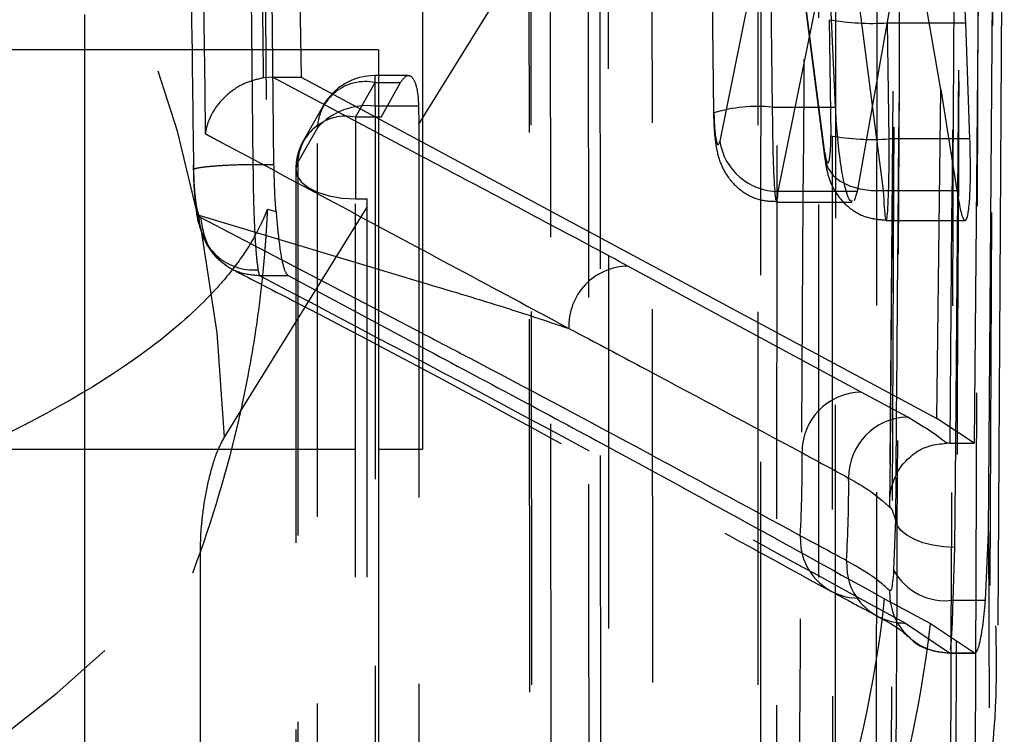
# Model space of a CAD drawing. Extents: x 40 to 416, y 16 to 281.
# Tile 32 of 41: x 249.8 to 253.15, y 242.71 to 245.14. Entities that reach past the tile are written whole.
import ezdxf

# ---------------------------------------------------------------- set-up
doc = ezdxf.new("R2010")
doc.units = 0
doc.linetypes.add('HIDDEN', pattern=[1.905, 1.27, -0.635])
doc.layers.get('0').update_dxf_attribs({"linetype": 'CONTINUOUS'})

msp = doc.modelspace()

# ---------------------------------------------------------------- linework, layer by layer
at = {"color": 7, "linetype": 'HIDDEN'}
for p, q in [((250.53306, 249.71853), (250.59029, 244.65127)), ((250.66178, 244.65127), (250.6082, 249.71853)), ((250.69806, 249.32673), (250.75381, 244.94815)), ((252.80024, 248.70996), (252.75606, 243.50159)), ((252.98181, 243.70212), (253.02124, 248.57755)), ((253.12184, 248.29739), (253.09587, 242.80175)), ((253.04851, 242.60413), (253.06981, 248.13935)), ((252.71434, 247.3454), (252.71055, 241.81934)), ((252.56346, 241.57157), (252.56213, 247.05901)), ((251.94734, 246.06316), (251.95103, 240.72407)), ((252.3089, 246.0547), (252.3076, 241.4391)), ((251.52881, 246.02939), (251.5325, 240.48737)), ((251.15435, 244.7877), (251.77189, 245.78104)), ((251.77525, 240.48585), (251.77189, 245.78104)), ((252.39413, 245.79197), (252.17901, 244.73073)), ((252.53663, 244.69016), (252.39413, 245.79197)), ((252.39671, 245.75175), (252.53677, 244.66886)), ((252.60806, 245.54465), (252.73512, 244.56221)), ((252.3775, 244.55924), (252.55225, 245.42134)), ((252.35206, 245.27278), (252.35746, 244.84587)), ((252.15207, 245.25501), (252.15748, 244.8281)), ((252.15897, 244.82627), (252.15357, 245.25318)), ((252.55162, 245.14372), (252.55662, 244.74868)), ((252.7551, 244.7378), (252.75011, 245.13284)), ((252.75011, 245.13284), (252.8919, 245.13284)), ((250.01705, 245.04133), (249.51705, 245.04133)), ((250.65732, 244.94815), (250.62647, 244.94584)), ((250.65732, 244.94815), (250.75381, 244.94815)), ((251.16705, 244.67726), (250.65732, 244.94815)), ((250.75381, 244.94815), (251.16705, 244.72637)), ((251.11882, 244.95361), (251.00569, 244.95361)), ((251.00569, 244.8497), (251.00569, 244.95276)), ((250.93886, 244.81195), (251.00569, 244.92969)), ((251.00569, 244.92969), (251.09242, 244.92969)), ((251.02636, 244.81195), (251.09242, 244.92969)), ((250.82961, 244.85072), (250.76277, 244.73298)), ((251.15369, 244.8497), (251.00569, 244.8497)), ((251.15369, 244.8497), (251.15435, 244.7877)), ((252.35746, 244.84587), (252.57297, 244.84587)), ((251.02636, 244.81195), (250.93886, 244.81195)), ((250.93886, 244.81195), (250.93886, 244.53378)), ((250.80957, 244.77614), (250.74275, 244.65841)), ((251.15435, 244.7877), (251.15635, 239.71528)), ((252.95779, 244.7378), (252.7551, 244.7378)), ((252.53663, 244.69016), (252.53677, 244.66886)), ((250.59029, 244.65127), (250.59027, 244.65127)), ((250.59029, 244.65127), (250.66178, 244.65127)), ((250.73596, 244.6328), (250.7377, 239.5359)), ((250.93886, 244.53378), (250.97884, 244.53378)), ((250.97898, 244.50547), (250.97884, 244.53378)), ((252.60974, 244.55924), (252.3775, 244.55924)), ((252.73512, 244.56221), (252.98585, 244.56221)), ((250.4931, 243.72305), (250.97898, 244.50547)), ((250.63914, 244.49862), (250.66894, 244.49046)), ((250.98053, 239.43688), (250.97898, 244.50547)), ((252.37196, 244.52301), (252.62962, 244.52301)), ((250.41188, 244.47088), (250.40627, 244.47891)), ((250.40627, 244.47891), (251.16705, 244.24908)), ((251.16705, 244.07557), (250.41188, 244.47088)), ((252.74499, 244.46066), (253.01361, 244.46066)), ((250.61289, 244.27303), (250.61294, 244.27299)), ((250.61289, 244.27303), (250.71004, 244.27303)), ((250.71004, 244.27303), (251.16705, 244.02816)), ((249.66705, 243.68145), (251.01705, 243.68145)), ((250.41431, 238.84581), (250.4117, 243.33792)), ((252.65386, 243.17511), (252.81087, 243.09016)), ((252.71255, 243.11503), (252.7167, 243.1128)), ((252.81087, 243.09016), (252.96011, 242.98891)), ((253.0945, 243.08078), (253.09587, 242.80175)), ((252.96011, 242.98891), (252.96098, 242.99134)), ((252.96011, 242.98891), (253.04588, 242.98891)), ((252.96098, 242.98799), (253.04822, 242.98799))]:
    msp.add_line(p, q, dxfattribs=at)
at = {"color": 7, "linetype": 'CONTINUOUS'}
for p, q in [((253.12598, 243.0833), (253.14712, 246.58736)), ((253.09293, 243.39882), (253.11752, 246.5411)), ((253.06915, 246.46549), (253.04502, 243.70212)), ((251.16705, 245.56322), (251.16705, 243.68145)), ((252.82105, 245.54465), (252.64619, 244.55924)), ((252.93088, 244.90625), (252.82105, 245.54465)), ((252.57297, 244.84587), (252.55317, 245.27278)), ((250.01705, 245.16109), (250.01705, 241.05426)), ((253.0301, 244.7378), (253.01573, 245.13284)), ((251.01705, 245.04133), (250.01705, 245.04133)), ((251.01705, 245.04133), (251.01705, 238.69133)), ((252.91774, 243.78681), (252.93088, 244.90625)), ((252.93088, 244.90625), (252.98585, 244.56221)), ((251.16705, 244.72637), (252.91774, 243.78681)), ((252.64619, 244.55924), (252.63573, 244.52675)), ((252.66002, 243.87634), (251.86633, 244.30513)), ((252.81855, 243.79054), (252.66002, 243.87634)), ((253.04502, 243.70212), (252.91774, 243.78681)), ((252.96122, 243.70212), (252.95019, 243.70209)), ((252.96122, 243.70212), (253.04502, 243.70212)), ((251.01705, 243.68145), (251.16705, 243.68145)), ((252.7645, 243.4776), (252.75786, 243.48656)), ((252.7645, 243.4776), (252.77639, 243.44151)), ((252.77639, 243.44151), (252.77047, 243.27066)), ((253.08321, 243.16778), (253.09293, 243.39882)), ((252.97292, 243.16778), (252.97895, 243.34765)), ((252.73986, 243.17273), (252.8959, 243.08833)), ((252.97292, 243.16778), (253.08321, 243.16778)), ((252.8959, 243.08833), (253.04588, 242.98891))]:
    msp.add_line(p, q, dxfattribs=at)
at = {"color": 8, "linetype": 'CONTINUOUS'}
for p, q in [((252.8919, 245.13284), (253.01573, 245.13284)), ((253.0301, 244.7378), (252.95779, 244.7378)), ((252.64619, 244.55924), (252.60974, 244.55924)), ((252.97895, 243.34765), (252.98181, 243.70212)), ((252.77758, 243.58586), (252.77639, 243.44151)), ((253.09293, 243.39882), (253.0945, 243.08078))]:
    msp.add_line(p, q, dxfattribs=at)
at = {"color": 7, "linetype": 'HIDDEN', "flags": 128}
for points in [[(252.57332, 247.643), (252.57218, 244.61028), (252.57054, 241.61834)], [(252.31828, 247.44898), (252.31827, 247.09459), (252.31818, 245.67703), (252.31725, 241.46112)], [(252.51517, 241.33994), (252.51574, 244.35067), (252.51583, 247.32708)], [(251.79856, 246.24635), (251.80046, 243.43635), (251.80235, 240.66681)], [(251.60626, 240.59326), (251.60602, 240.9476), (251.60505, 242.36497), (251.60245, 246.17276)], [(251.5356, 246.05502), (251.53583, 245.70068), (251.53677, 244.28331), (251.53927, 240.51305)], [(251.73536, 240.38841), (251.73352, 243.17667), (251.73171, 245.93043)], [(251.00569, 244.8497), (251.00665, 242.26223), (251.00761, 239.71528)], [(250.81153, 239.64178), (250.81139, 239.99612), (250.81085, 241.41349), (250.80957, 244.77614)], [(252.53677, 244.66886), (252.53773, 244.66305), (252.54716, 244.63728), (252.56452, 244.61393), (252.5891, 244.59397), (252.61984, 244.57827), (252.65545, 244.56748), (252.69443, 244.56205), (252.73512, 244.56221)], [(250.74275, 244.65841), (250.73597, 244.63601), (250.73978, 244.61345), (250.75399, 244.5919), (250.77785, 244.57248), (250.81012, 244.55623), (250.84911, 244.54397), (250.89278, 244.53636), (250.93886, 244.53378)], [(250.74275, 244.65841), (250.74287, 244.30407), (250.74336, 242.8867), (250.74452, 239.56157)], [(250.9406, 239.43688), (250.93972, 242.00251), (250.93886, 244.53378)]]:
    msp.add_lwpolyline(points, dxfattribs=at)
at = {"color": 7, "linetype": 'CONTINUOUS', "flags": 128}
msp.add_lwpolyline([(252.97895, 243.34765), (252.94099, 243.34964), (252.90437, 243.35506), (252.87038, 243.36372), (252.84022, 243.3753), (252.81495, 243.3894), (252.79547, 243.40552), (252.78247, 243.4231), (252.77639, 243.44151)], dxfattribs=at)
at = {"color": 8, "linetype": 'CONTINUOUS', "flags": 128}
for points in [[(252.45294, 243.38747), (252.45472, 243.34636), (252.45903, 243.32496)], [(252.61006, 243.30241), (252.61185, 243.26132), (252.61651, 243.23857)], [(252.76028, 243.15808), (252.76018, 243.15871), (252.75792, 243.19948)]]:
    msp.add_lwpolyline(points, dxfattribs=at)
at = {"color": 7, "linetype": 'HIDDEN'}
for centre, radius, start, end in [((246.19068, 243.59654), 4.30428, 1.68435, 75.39953), ((252.69763, 245.99116), 0.85992, 260.22421, 273.4988), ((250.9728, 244.76968), 0.16335, 78.38491, 177.73319), ((251.00569, 244.75061), 0.203, 90, 150.42182), ((250.98014, 244.61959), 0.23152, 83.66484, 137.4534), ((252.30577, 244.35454), 0.49404, 83.99395, 107.28526), ((250.90598, 244.65194), 0.16335, 78.3853, 177.7311), ((250.93886, 244.63287), 0.203, 150.42297, 180.01931), ((252.70262, 245.5961), 0.8599, 260.22408, 273.49893), ((252.37835, 244.76085), 0.20161, 188.59211, 269.75636), ((250.59213, 244.47792), 0.18587, 179.69556, 274.68975), ((247.27728, 246.00051), 4.11266, 268.84396, 319.65315), ((252.65199, 243.37428), 0.19917, 194.3352, 270.53708), ((252.80947, 243.28948), 0.19956, 194.78052, 240.94409), ((252.9588, 243.18997), 0.20107, 189.12562, 270.37201), ((252.80882, 243.28886), 0.19871, 242.38092, 270.59183)]:
    msp.add_arc(centre, radius, start, end, dxfattribs=at)
at = {"color": 7, "linetype": 'CONTINUOUS'}
for centre, radius, start, end in [((251.86932, 244.10097), 0.20418, 90.84003, 182.27233), ((252.66294, 243.67221), 0.20415, 90.81986, 180.71884), ((252.82152, 243.5864), 0.20416, 90.83209, 180.73503), ((248.37321, 243.61339), 4.08598, 356.83041, 0.78898), ((248.55279, 243.54863), 4.06474, 356.52729, 0.49555), ((252.94664, 243.36671), 0.20066, 208.59754, 277.52395)]:
    msp.add_arc(centre, radius, start, end, dxfattribs=at)
at = {"color": 8, "linetype": 'CONTINUOUS'}
for centre, radius, start, end in [((248.6706, 243.61233), 4.09294, 304.98001, 353.83421), ((248.81524, 243.55544), 4.1073, 302.41657, 353.4699)]:
    msp.add_arc(centre, radius, start, end, dxfattribs=at)
at = {"color": 7, "linetype": 'HIDDEN'}
for centre, major_axis, ratio, start_param, end_param in [((252.36977, 244.82301), (-0.0022, 0.3), 0.0405764, 1.4942155, 3.6378704), ((252.17128, 244.81865), (-0.00223, 0.1), 0.1216762, 1.491801, 3.635456), ((252.54431, 244.75631), (-0.00223, 0.1), 0.1216762, 2.2909094, 4.6333937), ((252.7428, 244.76066), (-0.0022, 0.3), 0.0405764, 2.2933239, 4.6358082)]:
    msp.add_ellipse(centre, major_axis=major_axis, ratio=ratio, start_param=start_param, end_param=end_param, dxfattribs=at)
for points, knots in [([(250.58914, 249.95195), (250.59685, 249.03279), (250.6121, 247.21485), (250.63019, 245.39723), (250.63914, 244.49862)], [0, 0, 0, 0, 0.5056107, 1, 1, 1, 1]), ([(250.3892, 244.631), (250.38748, 244.7659), (250.37889, 245.44039), (250.35844, 247.12946), (250.34219, 248.68365), (250.33158, 249.69825)], [0, 0, 0, 0, 0.0798653, 0.3993267, 1, 1, 1, 1]), ([(250.36946, 249.53283), (250.37838, 248.739), (250.39627, 247.14656), (250.41748, 245.55414), (250.42812, 244.75555)], [0, 0, 0, 0, 0.4984977, 1, 1, 1, 1]), ([(250.62647, 244.94584), (250.62646, 244.94661), (250.61657, 245.67784), (250.59791, 247.13815), (250.58105, 248.59815), (250.57304, 249.32749), (250.57304, 249.32787)], [0, 0, 0, 0, 0.0005262, 0.5006433, 0.9997387, 1, 1, 1, 1]), ([(253.00868, 248.74358), (253.00428, 247.69395), (252.99559, 245.62372), (252.98577, 243.55349), (252.98093, 242.5329)], [0, 0, 0, 0, 0.50701135, 1, 1, 1, 1]), ([(252.75799, 243.50061), (252.76539, 244.34505), (252.78061, 246.08045), (252.79459, 247.81585), (252.80177, 248.70681)], [0, 0, 0, 0, 0.486596, 1, 1, 1, 1]), ([(252.8186, 248.67195), (252.8177, 248.55381), (252.81318, 247.96312), (252.80001, 246.26776), (252.78682, 244.69053), (252.77758, 243.58586)], [0, 0, 0, 0, 0.0696834, 0.3484163, 1, 1, 1, 1]), ([(252.77837, 242.44111), (252.78323, 243.46183), (252.79309, 245.53229), (252.80181, 247.60274), (252.80624, 248.65248)], [0, 0, 0, 0, 0.49298813, 1, 1, 1, 1]), ([(252.78677, 248.58773), (252.78632, 248.46959), (252.78405, 247.87889), (252.77594, 245.807), (252.76739, 243.85323), (252.76091, 242.37203)], [0, 0, 0, 0, 0.0570204, 0.2851024, 1, 1, 1, 1]), ([(253.00238, 248.579), (252.99579, 247.7657), (252.98262, 246.14007), (252.96835, 244.51444), (252.96122, 243.70212)], [0, 0, 0, 0, 0.5002989, 1, 1, 1, 1]), ([(252.96329, 242.26455), (252.96792, 243.31473), (252.97703, 245.3864), (252.98506, 247.45807), (252.98902, 248.47956)], [0, 0, 0, 0, 0.50692727, 1, 1, 1, 1]), ([(252.37207, 241.54018), (252.37216, 241.65831), (252.37257, 242.24896), (252.37385, 244.25743), (252.37462, 246.14775), (252.3752, 247.56556)], [0, 0, 0, 0, 0.0588164, 0.2940817, 1, 1, 1, 1]), ([(252.47706, 246.91473), (252.47041, 245.8579), (252.45883, 244.01642), (252.44642, 242.1735), (252.44113, 241.38823)], [0, 0, 0, 0, 0.5738991, 1, 1, 1, 1]), ([(250.62647, 244.94584), (250.60712, 244.94138), (250.56856, 244.93249), (250.51246, 244.89963), (250.45898, 244.84688), (250.43517, 244.79468), (250.429, 244.76203), (250.42821, 244.75617), (250.42812, 244.75555)], [0, 0, 0, 0, 0.1649522, 0.3287164, 0.5820269, 0.9249398, 0.9920051, 1, 1, 1, 1]), ([(251.09242, 244.92969), (251.09881, 244.93868), (251.11157, 244.95667), (251.1302, 244.95313), (251.14487, 244.9267), (251.15218, 244.88765), (251.15333, 244.85881), (251.15369, 244.8497)], [0, 0, 0, 0, 0.2279207, 0.4558737, 0.681784, 0.8994846, 1, 1, 1, 1]), ([(252.15748, 244.8281), (252.15791, 244.81194), (252.15888, 244.77528), (252.16433, 244.72054), (252.1742, 244.6695), (252.20228, 244.60879), (252.24897, 244.56007), (252.30967, 244.52768), (252.35221, 244.52598), (252.37156, 244.52521)], [0, 0, 0, 0, 0.1096551, 0.2487518, 0.4108379, 0.5425975, 0.7107884, 0.8684177, 1, 1, 1, 1]), ([(250.42812, 244.75555), (250.44655, 244.74575), (250.69495, 244.61374), (250.94009, 244.48203), (251.16705, 244.36009)], [0, 0, 0, 0, 0.074183, 1, 1, 1, 1]), ([(252.53677, 244.66886), (252.53925, 244.65245), (252.54416, 244.61993), (252.56569, 244.56181), (252.61007, 244.50643), (252.67414, 244.46779), (252.72099, 244.4636), (252.74355, 244.46158)], [0, 0, 0, 0, 0.1768039, 0.350268, 0.5833384, 0.7993499, 1, 1, 1, 1]), ([(250.3892, 244.631), (250.38808, 244.63214), (250.38626, 244.63401), (250.39376, 244.63773), (250.41481, 244.64204), (250.46106, 244.64662), (250.5218, 244.65022), (250.56745, 244.65092), (250.59027, 244.65127)], [0, 0, 0, 0, 0.1288107, 0.2104737, 0.407862, 0.6052496, 0.8026225, 1, 1, 1, 1]), ([(250.38716, 244.64993), (250.38738, 244.63115), (250.38791, 244.58481), (250.39484, 244.50932), (250.40129, 244.45345), (250.41758, 244.41583), (250.42276, 244.40388)], [0, 0, 0, 0, 0.2048276, 0.5055798, 0.842923, 1, 1, 1, 1]), ([(250.40627, 244.47891), (250.404, 244.48614), (250.39947, 244.50061), (250.39399, 244.54003), (250.39032, 244.5852), (250.38956, 244.61655), (250.3892, 244.631)], [0, 0, 0, 0, 0.2599227, 0.519957, 0.7787269, 1, 1, 1, 1]), ([(250.59027, 244.65127), (250.59063, 244.61743), (250.5914, 244.54376), (250.59505, 244.43731), (250.60053, 244.34403), (250.60506, 244.30979), (250.60733, 244.29268)], [0, 0, 0, 0, 0.2203608, 0.4798115, 0.7401017, 1, 1, 1, 1]), ([(250.66894, 244.49046), (250.66776, 244.5064), (250.66398, 244.55781), (250.66268, 244.61311), (250.66178, 244.65127)], [0, 0, 0, 0, 0.31010666, 1, 1, 1, 1]), ([(250.63914, 244.49862), (250.6386, 244.49721), (250.63798, 244.49558), (250.63703, 244.49311), (250.63599, 244.49045), (250.63399, 244.48541), (250.63053, 244.47696), (250.62456, 244.46307), (250.61401, 244.44026), (250.59458, 244.4027), (250.55684, 244.34052), (250.50868, 244.2768), (250.41249, 244.16856), (250.18851, 243.96873), (249.74738, 243.7136), (249.13415, 243.47487), (248.39554, 243.25193), (247.75188, 243.14609), (247.34379, 243.07898)], [0, 0, 0, 0, 0.00242941, 0.00282121, 0.00428817, 0.00703234, 0.01153444, 0.01891909, 0.03103962, 0.05095569, 0.08378801, 0.13840032, 0.16105737, 0.2715767, 0.48798732, 0.62521069, 0.76237683, 1, 1, 1, 1]), ([(250.63914, 244.49862), (250.63896, 244.49471), (250.63875, 244.49018), (250.63843, 244.4833), (250.63807, 244.47592), (250.63735, 244.46195), (250.63604, 244.43845), (250.6336, 244.39986), (250.62883, 244.33647), (250.61893, 244.23214), (250.59692, 244.05952), (250.56492, 243.88358), (250.49616, 243.58508), (250.32249, 243.0349), (249.94444, 242.3386), (249.3888, 241.69585), (248.70344, 241.10329), (248.0834, 240.83459), (247.69027, 240.66423)], [0, 0, 0, 0, 0.0024294, 0.0028211, 0.0042749, 0.0070142, 0.0115091, 0.0188863, 0.0309987, 0.0509108, 0.0837522, 0.1384114, 0.1607384, 0.271208, 0.4879997, 0.6252151, 0.7623728, 1, 1, 1, 1]), ([(250.41188, 244.47088), (250.41767, 244.43558), (250.42746, 244.37591), (250.48398, 244.31407), (250.54502, 244.27902), (250.5903, 244.275), (250.61294, 244.27299)], [0, 0, 0, 0, 0.3349067, 0.56593, 0.7829639, 1, 1, 1, 1]), ([(250.66894, 244.49046), (250.67203, 244.45521), (250.67822, 244.38472), (250.6904, 244.31059), (250.70164, 244.27933), (250.70852, 244.27417), (250.71004, 244.27303)], [0, 0, 0, 0, 0.30436897, 0.60872644, 0.91357048, 1, 1, 1, 1]), ([(250.41575, 244.41648), (250.42016, 244.40571), (250.43422, 244.37137), (250.4648, 244.33206), (250.49264, 244.31264), (250.49894, 244.30825)], [0, 0, 0, 0, 0.2614064, 0.8329592, 1, 1, 1, 1]), ([(250.51671, 244.29552), (250.59095, 244.2574), (251.10511, 243.99338), (251.77522, 243.62752), (252.37139, 243.30022), (252.55455, 243.19966)], [0, 0, 0, 0, 0.1046796, 0.7249409, 1, 1, 1, 1]), ([(250.60733, 244.29268), (250.60918, 244.28396), (250.61104, 244.27523), (250.61289, 244.27303), (250.61289, 244.27303)], [0, 0, 0, 0, 0.9993308, 1, 1, 1, 1]), ([(250.61294, 244.27299), (250.92008, 244.11094), (251.61344, 243.74511), (252.28165, 243.37903), (252.65386, 243.17511)], [0, 0, 0, 0, 0.44297402, 1, 1, 1, 1]), ([(250.4117, 243.33792), (250.41198, 243.35456), (250.41272, 243.39833), (250.42107, 243.48147), (250.43903, 243.57925), (250.46455, 243.66824), (250.4836, 243.70481), (250.4931, 243.72305)], [0, 0, 0, 0, 0.118984, 0.312927, 0.5281374, 0.7645334, 1, 1, 1, 1]), ([(252.55629, 243.19973), (252.57907, 243.18712), (252.63112, 243.15831), (252.68619, 243.1297), (252.71716, 243.1136)], [0, 0, 0, 0, 0.4375044, 1, 1, 1, 1]), ([(252.71172, 243.11405), (252.72306, 243.10839), (252.78142, 243.07924), (252.80284, 243.05972), (252.82009, 243.044)], [0, 0, 0, 0, 0.1942892, 1, 1, 1, 1]), ([(252.82222, 243.04433), (252.82444, 243.04164), (252.84126, 243.02117), (252.88926, 242.99649), (252.93629, 242.99097), (252.96038, 242.98815)], [0, 0, 0, 0, 0.0689242, 0.5232309, 1, 1, 1, 1])]:
    msp.add_open_spline(points, degree=3, knots=knots, dxfattribs=at)
at = {"color": 7, "linetype": 'CONTINUOUS'}
for points, knots in [([(253.01573, 245.13284), (253.01411, 245.16662), (253.01087, 245.23417), (253.00357, 245.31108), (252.99844, 245.34815), (252.99684, 245.3597)], [0, 0, 0, 0, 0.4077279, 0.815389, 1, 1, 1, 1]), ([(252.62962, 244.52725), (252.62735, 244.52654), (252.62077, 244.52449), (252.60828, 244.55848), (252.59429, 244.6229), (252.58238, 244.71197), (252.57578, 244.7906), (252.57351, 244.83516), (252.57297, 244.84587)], [0, 0, 0, 0, 0.1089673, 0.3153497, 0.522675, 0.7296269, 0.9350414, 1, 1, 1, 1]), ([(252.98585, 244.56221), (252.98968, 244.53898), (252.99736, 244.49251), (253.00895, 244.45948), (253.01896, 244.4592), (253.0266, 244.49371), (253.03115, 244.5583), (253.03258, 244.64315), (253.0309, 244.70712), (253.0301, 244.7378)], [0, 0, 0, 0, 0.1453827, 0.290768, 0.4360729, 0.5807836, 0.724725, 0.8680002, 1, 1, 1, 1]), ([(251.66531, 244.09288), (251.6834, 244.0833), (251.77388, 244.03539), (252.03956, 243.89434), (252.28494, 243.76283), (252.4588, 243.66965)], [0, 0, 0, 0, 0.0679255, 0.3396264, 1, 1, 1, 1]), ([(251.16705, 244.02816), (251.37803, 243.91566), (251.91261, 243.63062), (252.42792, 243.34539), (252.73986, 243.17273)], [0, 0, 0, 0, 0.3946643, 1, 1, 1, 1]), ([(252.95019, 243.70209), (252.95018, 243.7021), (252.917, 243.73156), (252.86777, 243.76105), (252.81855, 243.79054)], [0, 0, 0, 0, 0.0002713, 1, 1, 1, 1]), ([(252.75786, 243.48656), (252.75785, 243.48659), (252.75781, 243.48668), (252.75769, 243.48748), (252.75756, 243.48946), (252.75741, 243.49258), (252.75671, 243.51918), (252.76392, 243.56685), (252.79432, 243.62548), (252.83751, 243.66803), (252.89028, 243.69633), (252.93021, 243.70017), (252.95019, 243.70209)], [0, 0, 0, 0, 0.0017343, 0.0047485, 0.0135306, 0.0222577, 0.0364651, 0.2743183, 0.4798782, 0.6592062, 0.8294221, 1, 1, 1, 1]), ([(252.4588, 243.66965), (252.47666, 243.66005), (252.52928, 243.63174), (252.58233, 243.60286), (252.61738, 243.58378)], [0, 0, 0, 0, 0.3393377, 1, 1, 1, 1]), ([(252.61738, 243.58378), (252.63485, 243.57394), (252.69676, 243.53906), (252.73619, 243.50328), (252.7645, 243.4776)], [0, 0, 0, 0, 0.2822, 1, 1, 1, 1]), ([(252.61006, 243.30241), (252.59189, 243.31223), (252.53884, 243.34089), (252.48701, 243.36899), (252.45294, 243.38747)], [0, 0, 0, 0, 0.3425911, 1, 1, 1, 1]), ([(252.75792, 243.19948), (252.74696, 243.2096), (252.70931, 243.24439), (252.65124, 243.27834), (252.61006, 243.30241)], [0, 0, 0, 0, 0.2909884, 1, 1, 1, 1]), ([(252.77047, 243.27066), (252.77016, 243.26594), (252.76897, 243.24754), (252.76612, 243.22141), (252.7619, 243.2004), (252.75925, 243.19979), (252.75792, 243.19948)], [0, 0, 0, 0, 0.1020496, 0.3978126, 0.6974532, 1, 1, 1, 1]), ([(253.04588, 242.98891), (253.04942, 242.98994), (253.05649, 242.99201), (253.06946, 243.04527), (253.07849, 243.11045), (253.08225, 243.15608), (253.08321, 243.16778)], [0, 0, 0, 0, 0.2986451, 0.597233, 0.8966729, 1, 1, 1, 1]), ([(252.17226, 240.07571), (252.28286, 240.2635), (252.49491, 240.62355), (252.74453, 241.18573), (252.93658, 241.7409), (253.06077, 242.2988), (253.12515, 242.74495), (253.11998, 243.01299), (253.11867, 243.08095)], [0, 0, 0, 0, 0.2289084, 0.4388885, 0.6219125, 0.7887669, 0.9464483, 1, 1, 1, 1])]:
    msp.add_open_spline(points, degree=3, knots=knots, dxfattribs=at)
at = {"color": 8, "linetype": 'CONTINUOUS'}
for points, knots in [([(251.86633, 244.30513), (251.82626, 244.32661), (251.59483, 244.45067), (251.36066, 244.57471), (251.16705, 244.67726)], [0, 0, 0, 0, 0.1731606, 1, 1, 1, 1]), ([(251.16705, 244.36009), (251.29339, 244.2926), (251.46026, 244.20346), (251.62524, 244.11448), (251.66531, 244.09288)], [0, 0, 0, 0, 0.7571326, 1, 1, 1, 1]), ([(251.16705, 244.24908), (251.25499, 244.22306), (251.42274, 244.17342), (251.58711, 244.11884), (251.66531, 244.09288)], [0, 0, 0, 0, 0.5242431, 1, 1, 1, 1]), ([(252.45294, 243.38747), (252.08211, 243.58877), (251.65939, 243.81823), (251.22087, 244.04744), (251.16705, 244.07557)], [0, 0, 0, 0, 0.8772627, 1, 1, 1, 1]), ([(252.75786, 243.48656), (252.75789, 243.48958), (252.75793, 243.49426), (252.75797, 243.49895), (252.75799, 243.50061)], [0, 0, 0, 0, 0.6442061, 1, 1, 1, 1]), ([(252.96421, 243.00035), (252.96563, 243.01454), (252.96847, 243.04295), (252.97139, 243.11063), (252.97261, 243.15605), (252.97292, 243.16778)], [0, 0, 0, 0, 0.4256291, 0.8516782, 1, 1, 1, 1])]:
    msp.add_open_spline(points, degree=3, knots=knots, dxfattribs=at)

doc.saveas('drawing.dxf')
